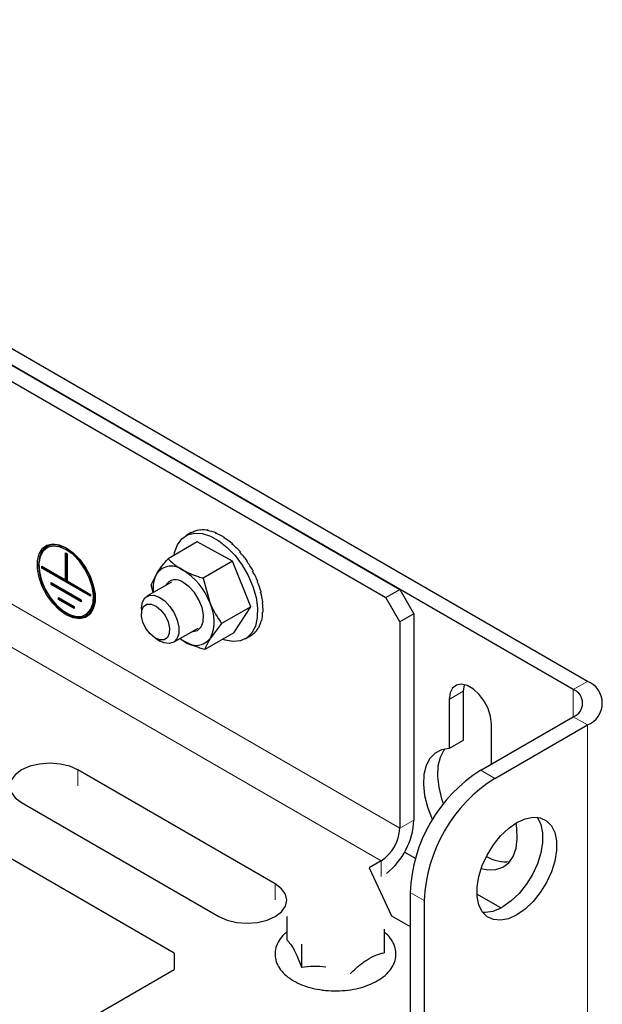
# Model space of a CAD drawing. Header units: millimetres. Extents: x 5 to 418, y 2 to 292.
# Tile 25 of 30: x 295 to 313, y 200 to 230. Entities that reach past the tile are written whole.
import ezdxf

# ---------------------------------------------------------------- set-up
doc = ezdxf.new("R2010")
doc.units = ezdxf.units.MM

msp = doc.modelspace()

# ---------------------------------------------------------------- linework, layer by layer
at = {"color": 7, "linetype": 'Continuous', "lineweight": 25}
for p, q in [((312.0547, 210.0464), (277.5762, 229.9504)), ((311.6304, 209.8015), (277.1519, 229.7055)), ((282.3703, 226.693), (306.412, 212.814)), ((281.9461, 226.448), (305.9877, 212.5691)), ((300.1351, 214.5226), (299.9719, 214.4284)), ((300.2113, 214.5607), (300.1943, 214.5509)), ((300.2113, 214.5607), (300.2125, 214.5584)), ((300.4144, 214.6081), (300.3974, 214.5983)), ((300.4144, 214.6081), (300.4173, 214.6003)), ((300.6414, 214.5928), (300.6244, 214.583)), ((300.6414, 214.5928), (300.6445, 214.5799)), ((300.8836, 214.5153), (300.8666, 214.5055)), ((300.8836, 214.5153), (300.8851, 214.4985)), ((300.3151, 214.2438), (299.4356, 213.736)), ((301.3763, 213.6593), (300.3151, 214.2438)), ((301.1316, 214.3787), (301.1146, 214.3689)), ((301.1316, 214.3787), (301.1302, 214.3597)), ((301.376, 214.1882), (301.359, 214.1784)), ((301.376, 214.1882), (301.3706, 214.1691)), ((296.3459, 213.9167), (296.3963, 213.8876)), ((296.3459, 213.1018), (296.3459, 213.9167)), ((296.3459, 213.9167), (296.3845, 213.8824)), ((296.3845, 213.8824), (296.3845, 213.0675)), ((296.3859, 213.8816), (296.3845, 213.8824)), ((296.3859, 213.8816), (296.3963, 213.8876)), ((296.3859, 213.0667), (296.3859, 213.8816)), ((296.3963, 213.8876), (296.3963, 213.0727)), ((301.6074, 213.9511), (301.5904, 213.9413)), ((301.6074, 213.9511), (301.5973, 213.9341)), ((301.3763, 213.6593), (300.4967, 213.1516)), ((301.928, 212.2937), (301.3763, 213.6593)), ((301.8168, 213.6765), (301.7998, 213.6667)), ((301.8168, 213.6765), (301.8023, 213.6635)), ((295.6395, 213.5096), (296.3459, 213.1018)), ((295.6395, 213.4514), (295.6395, 213.5096)), ((295.6395, 213.5096), (295.6781, 213.4753)), ((295.6395, 213.4514), (295.6781, 213.4737)), ((297.1027, 212.6067), (295.6395, 213.4514)), ((295.6781, 213.4753), (295.6781, 213.4737)), ((296.3845, 213.0675), (295.6781, 213.4753)), ((295.6781, 213.4737), (297.0923, 212.6573)), ((298.9261, 212.9548), (299.0987, 213.298)), ((301.9962, 213.375), (301.9793, 213.3652)), ((295.9223, 213.0197), (296.8198, 212.5016)), ((295.9223, 212.9615), (295.9223, 213.0197)), ((295.9609, 212.9854), (295.9223, 213.0197)), ((295.9223, 212.9615), (295.9609, 212.9838)), ((296.8198, 212.4433), (295.9223, 212.9615)), ((296.8095, 212.4956), (295.9609, 212.9854)), ((295.9609, 212.9854), (295.9609, 212.9838)), ((295.9609, 212.9838), (296.8095, 212.4939)), ((296.3459, 213.1018), (296.3845, 213.0675)), ((296.3859, 213.0667), (296.3963, 213.0727)), ((297.0923, 212.6589), (296.3859, 213.0667)), ((296.3963, 213.0727), (297.1027, 212.6649)), ((299.5411, 213.0365), (298.7995, 212.6084)), ((298.9871, 212.7167), (298.9261, 212.9548)), ((300.4967, 213.1516), (300.6905, 212.4214)), ((302.1388, 213.0582), (302.1218, 213.0484)), ((297.0923, 212.6589), (297.1027, 212.6649)), ((297.0923, 212.6573), (297.0923, 212.6589)), ((297.0923, 212.6573), (297.1027, 212.6067)), ((297.1027, 212.6649), (297.1027, 212.6067)), ((302.239, 212.7383), (302.222, 212.7285)), ((305.9877, 212.5691), (306.412, 212.814)), ((306.412, 212.814), (306.8362, 212.0792)), ((296.1344, 212.5706), (296.6077, 212.2974)), ((296.1344, 212.5124), (296.1344, 212.5706)), ((296.1731, 212.5363), (296.1344, 212.5706)), ((296.1344, 212.5124), (296.1731, 212.5347)), ((296.6077, 212.2392), (296.1344, 212.5124)), ((296.5973, 212.2914), (296.1731, 212.5363)), ((296.1731, 212.5363), (296.1731, 212.5347)), ((296.1731, 212.5347), (296.5973, 212.2898)), ((296.8095, 212.4956), (296.8198, 212.5016)), ((296.8095, 212.4939), (296.8095, 212.4956)), ((296.8198, 212.4433), (296.8095, 212.4939)), ((296.8198, 212.5016), (296.8198, 212.4433)), ((302.293, 212.4274), (302.276, 212.4176)), ((306.412, 211.8343), (305.9877, 212.5691)), ((296.5973, 212.2914), (296.6077, 212.2974)), ((296.5973, 212.2898), (296.5973, 212.2914)), ((296.6077, 212.2392), (296.5973, 212.2898)), ((296.6077, 212.2974), (296.6077, 212.2392)), ((298.6338, 212.2421), (298.6338, 212.0789)), ((301.928, 212.2937), (301.0484, 211.786)), ((301.4186, 211.5125), (301.928, 212.2937)), ((302.2987, 212.1377), (302.2817, 212.1279)), ((306.8362, 212.0792), (306.412, 211.8343)), ((306.8362, 212.0792), (306.8362, 205.8735)), ((301.0484, 211.786), (300.7116, 211.3479)), ((302.2559, 211.8802), (302.2389, 211.8704)), ((306.412, 211.8343), (306.412, 205.6285)), ((299.5995, 211.2227), (300.3411, 211.6509)), ((301.4186, 211.5125), (300.539, 211.0047)), ((302.0332, 211.4998), (302.0162, 211.49)), ((302.1662, 211.6648), (302.1493, 211.655)), ((299.058, 211.3441), (299.1994, 211.2624)), ((301.7618, 211.3279), (301.925, 211.4221)), ((308.3212, 209.7521), (308.3212, 208.2709)), ((307.8969, 209.5072), (307.8969, 208.026)), ((308.8444, 207.3768), (311.6304, 208.9851)), ((299.6237, 201.873), (287.6987, 208.7571)), ((309.1697, 207.5645), (309.1697, 208.7724)), ((309.2687, 207.1318), (312.0547, 208.7402)), ((308.3212, 208.2709), (307.8969, 208.026)), ((302.6643, 203.9548), (296.7246, 207.3837)), ((295.0276, 206.404), (300.9672, 202.9751)), ((305.8463, 204.6488), (305.4927, 204.4447)), ((306.8809, 204.7208), (306.5533, 204.91)), ((305.4927, 204.4447), (306.1657, 202.9948)), ((306.7231, 203.7025), (306.7231, 199.2932)), ((307.1474, 203.4576), (307.1474, 199.0483)), ((309.4506, 203.2374), (308.7327, 203.6518)), ((303.0105, 202.9741), (303.0105, 202.2714)), ((306.1657, 202.9948), (306.7231, 202.673)), ((305.9385, 202.591), (305.9385, 201.8884)), ((303.4552, 202.1464), (303.4552, 201.4438)), ((299.6237, 201.873), (299.6237, 201.3831)), ((283.6785, 192.1781), (299.6237, 201.3831))]:
    msp.add_line(p, q, dxfattribs=at)
at = {"color": 7, "linetype": 'Continuous', "lineweight": 18}
for p, q in [((306.412, 205.6285), (281.5218, 219.9973)), ((280.9561, 219.0175), (305.8463, 204.6488)), ((312.0547, 210.0464), (311.6304, 209.8015)), ((308.3212, 209.7521), (307.8969, 209.5072)), ((311.6304, 208.9851), (311.6304, 209.8015)), ((311.6304, 208.9851), (312.0547, 208.7402)), ((312.0547, 208.7402), (312.0547, 199.7698)), ((296.7246, 206.9101), (296.7246, 207.3837)), ((308.8444, 207.3768), (309.2687, 207.1318)), ((306.412, 205.6285), (306.8362, 205.8735)), ((305.8463, 204.1752), (305.8463, 204.6488)), ((302.6643, 203.4812), (302.6643, 203.9548)), ((307.1474, 203.4576), (306.7231, 203.7025))]:
    msp.add_line(p, q, dxfattribs=at)
at = {"color": 7, "linetype": 'Continuous', "lineweight": 25, "flags": 128}
for points in [[(299.6188, 213.8418), (299.6346, 213.9232), (299.718, 214.1547), (299.8484, 214.3339), (300.0205, 214.4535), (300.2273, 214.5086), (300.4603, 214.497), (300.7099, 214.4191), (300.9659, 214.2781), (301.2179, 214.0797), (301.4555, 213.8322), (301.669, 213.5457), (301.8497, 213.2318), (301.9901, 212.9034), (302.0845, 212.574), (302.1291, 212.257), (302.122, 211.9655), (302.0636, 211.7113), (301.9561, 211.5049), (301.804, 211.3547), (301.6136, 211.2669), (301.3926, 211.2451), (301.1501, 211.2901), (301.0772, 211.3154)], [(300.1351, 214.5226), (300.1446, 214.528), (300.2113, 214.5607)], [(296.1621, 214.1576), (296.3711, 214.0663), (296.58, 213.9164), (296.7768, 213.7166), (296.95, 213.4785), (297.0895, 213.216), (297.1873, 212.9444), (297.2377, 212.6793), (297.2377, 212.4363), (297.1873, 212.2294), (297.0895, 212.0707), (296.95, 211.9693), (296.7768, 211.9313), (296.58, 211.9587), (296.3711, 212.05), (296.1621, 212.1999), (295.9653, 212.3997), (295.7921, 212.6377), (295.6526, 212.9002), (295.5548, 213.1719), (295.5044, 213.4369), (295.5044, 213.68), (295.5548, 213.8869), (295.6526, 214.0456), (295.7921, 214.1469), (295.9653, 214.185), (296.1621, 214.1576)], [(295.5633, 213.7844), (295.5367, 213.5561), (295.5633, 213.2971), (295.6416, 213.0235), (295.7666, 212.7526), (295.9305, 212.5015), (296.123, 212.2858), (296.3319, 212.1191), (296.5442, 212.012), (296.7465, 211.9711), (296.9261, 211.9991), (297.0717, 212.0941), (297.1741, 212.2501), (297.227, 212.4575), (297.227, 212.7031), (297.1741, 212.9716), (297.0717, 213.2459), (296.9261, 213.509), (296.7465, 213.7443), (296.5442, 213.937), (296.3319, 214.075), (296.123, 214.1496), (295.9305, 214.1561), (295.7666, 214.0941), (295.6416, 213.9676), (295.5633, 213.7844)], [(295.5647, 213.7832), (295.5381, 213.5553), (295.5647, 213.2967), (295.6429, 213.0236), (295.7677, 212.7531), (295.9313, 212.5024), (296.1234, 212.2871), (296.332, 212.1207), (296.5439, 212.0138), (296.7459, 211.973), (296.9252, 212.0008), (297.0705, 212.0957), (297.1728, 212.2515), (297.2256, 212.4585), (297.2256, 212.7037), (297.1728, 212.9717), (297.0705, 213.2456), (296.9252, 213.5083), (296.7459, 213.7432), (296.5439, 213.9355), (296.332, 214.0733), (296.1234, 214.1478), (295.9313, 214.1543), (295.7677, 214.0924), (295.6429, 213.9661), (295.5647, 213.7832)], [(296.5756, 213.8601), (296.3711, 214.0081), (296.1665, 214.0963), (295.9748, 214.1193), (295.8079, 214.0757), (295.6765, 213.9681), (295.5887, 213.8033), (295.5501, 213.5917), (295.563, 213.3466), (295.6267, 213.0834), (295.7372, 212.8185), (295.8875, 212.5688), (296.0682, 212.3497), (296.268, 212.1752), (296.4742, 212.0562), (296.6739, 212.0001), (296.8546, 212.0105), (297.0049, 212.0867), (297.1154, 212.224), (297.1791, 212.4137), (297.1921, 212.6438), (297.1534, 212.9), (297.0656, 213.1662), (296.9342, 213.4255), (296.7674, 213.6618), (296.5756, 213.8601)], [(300.1603, 211.5465), (300.1786, 211.5463), (300.3244, 211.5827), (300.433, 211.6849), (300.4946, 211.8437), (300.5039, 212.0452), (300.46, 212.2713), (300.3668, 212.502), (300.2326, 212.7168), (300.0692, 212.8966), (299.8913, 213.0255)], [(298.6338, 212.2421), (298.6339, 212.2565), (298.6627, 212.4317), (298.7393, 212.5611), (298.8566, 212.6331), (299.0045, 212.6413), (299.1697, 212.5851), (299.3375, 212.4694), (299.4931, 212.3044), (299.6226, 212.105), (299.7144, 211.8886), (299.7606, 211.6747), (299.7568, 211.4822), (299.7036, 211.3282), (299.6056, 211.2264), (299.4714, 211.1858), (299.3131, 211.2101), (299.1994, 211.2624)], [(299.0381, 211.3561), (298.8944, 211.4765), (298.7704, 211.6399), (298.6811, 211.8268), (298.6372, 212.0146), (298.6442, 212.1805), (298.701, 212.3047), (298.8009, 212.3721), (298.9319, 212.3745), (299.078, 212.3118), (299.2218, 212.1914), (299.3458, 212.0279), (299.4351, 211.841), (299.4789, 211.6533), (299.472, 211.4873), (299.4151, 211.3632), (299.3152, 211.2958), (299.1843, 211.2933), (299.0381, 211.3561)], [(302.0162, 211.49), (301.9687, 211.4506), (301.925, 211.4221)], [(299.7928, 211.3343), (299.8062, 211.3248), (299.9263, 211.2495)], [(309.1697, 208.7724), (309.1439, 208.9943), (309.0687, 209.228), (308.95, 209.4546), (308.7977, 209.6557), (308.6239, 209.8149), (308.4427, 209.9195), (308.2689, 209.9609), (308.1165, 209.9358), (307.9979, 209.8462), (307.9227, 209.6993), (307.8969, 209.5072)], [(308.3486, 209.9497), (308.3469, 209.9443), (308.3212, 209.7521)], [(307.8969, 208.026), (307.6686, 207.9917), (307.4719, 207.8922), (307.3137, 207.7311), (307.1999, 207.5143), (307.1347, 207.2496), (307.1203, 206.9468), (307.1574, 206.6168), (307.2446, 206.2717), (307.3786, 205.9239), (307.3974, 205.8831)], [(307.7683, 208.0154), (307.738, 207.976), (307.6242, 207.7592), (307.559, 207.4946), (307.5446, 207.1918), (307.5817, 206.8618), (307.6688, 206.5166), (307.7236, 206.3598)], [(296.7246, 207.3837), (296.4761, 207.4938), (296.1867, 207.563), (295.8761, 207.5866), (295.5655, 207.563), (295.2761, 207.4938), (295.0276, 207.3837), (294.8368, 207.2402), (294.717, 207.0732), (294.6761, 206.8939), (294.717, 206.7146), (294.8368, 206.5475), (295.0276, 206.404)], [(310.1833, 203.1992), (309.9334, 203.0246), (309.6834, 202.9106), (309.4444, 202.8623), (309.2268, 202.8818), (309.04, 202.9682), (308.8923, 203.1177), (308.7901, 203.3238), (308.7379, 203.5774), (308.7379, 203.8676), (308.7901, 204.1817), (308.8923, 204.5058), (309.04, 204.8258), (309.2268, 205.1278), (309.4444, 205.3985), (309.6834, 205.6262), (309.9334, 205.8008), (310.1833, 205.9148), (310.4223, 205.9631), (310.6399, 205.9436), (310.8267, 205.8572), (310.9744, 205.7077), (311.0766, 205.5016), (311.1289, 205.2479), (311.1289, 204.9577), (311.0766, 204.6437), (310.9744, 204.3196), (310.8267, 203.9996), (310.6399, 203.6976), (310.4223, 203.4268), (310.1833, 203.1992)], [(310.5443, 205.9609), (310.5501, 205.9526), (310.6523, 205.7465), (310.7046, 205.4929), (310.7046, 205.2027), (310.6523, 204.8886), (310.5501, 204.5645), (310.4024, 204.2445), (310.2157, 203.9425), (309.998, 203.6718), (309.759, 203.4441), (309.5091, 203.2695)], [(308.8615, 204.4223), (309.0606, 204.3805), (309.3002, 204.3854), (309.5119, 204.4564), (309.688, 204.5908), (309.822, 204.7838), (309.9092, 205.0283), (309.9462, 205.3155), (309.9319, 205.6349), (309.9087, 205.7863)], [(300.9672, 202.9751), (301.2158, 202.865), (301.5052, 202.7958), (301.8158, 202.7722), (302.1264, 202.7958), (302.4158, 202.865), (302.6643, 202.9751), (302.855, 203.1186), (302.9749, 203.2857), (303.0158, 203.465), (302.9749, 203.6443), (302.855, 203.8113), (302.6643, 203.9548)]]:
    msp.add_lwpolyline(points, dxfattribs=at)
at = {"color": 7, "linetype": 'Continuous', "lineweight": 25}
for centre, radius, start, end in [((300.4965, 213.84), 0.7724, 96.1038, 113.03008), ((300.4978, 213.6454), 0.9582, 81.38409, 96.01547), ((300.4338, 213.3228), 1.2745, 69.33543, 81.39852), ((300.2683, 212.9148), 1.6995, 59.47044, 69.38788), ((300.0097, 212.4914), 2.1785, 51.15745, 59.52245), ((299.7111, 212.1286), 2.6301, 43.86279, 51.20169), ((299.4527, 211.8842), 2.9668, 37.16739, 43.89894), ((299.3242, 211.7877), 3.108, 30.71209, 37.19814), ((299.9029, 212.8519), 0.9196, 150.98282, 188.24849), ((299.5405, 212.9554), 0.559, 52.07787, 142.20636), ((298.849, 211.7193), 1.9707, 20.86893, 58.3193), ((299.3857, 211.8226), 3.0176, 24.1706, 30.7434), ((299.6665, 212.7473), 0.3577, 51.05941, 148.86737), ((299.6549, 211.9393), 2.7048, 17.18023, 24.20817), ((300.0874, 212.0664), 2.2349, 9.29631, 17.23139), ((299.5997, 211.863), 1.2254, 335.14657, 27.10931), ((300.5977, 212.1408), 1.701, 359.89513, 9.36638), ((301.0787, 212.1281), 1.203, 348.10594, 359.98948), ((301.4387, 212.0376), 0.8176, 332.86591, 348.19513), ((301.6336, 211.9196), 0.5796, 313.57826, 332.82994), ((300.2699, 211.6905), 0.559, 232.07787, 322.20636), ((311.8068, 209.3933), 0.6986, 290.78354, 69.21646), ((311.4755, 209.3933), 0.4366, 290.78301, 69.21699), ((311.2959, 203.5119), 4.5767, 122.38682, 177.6132), ((311.7202, 203.267), 4.5768, 122.3871, 177.61296), ((304.6499, 205.9844), 2.1891, 308.51132, 357.09608), ((305.1838, 205.6844), 1.2294, 302.60556, 357.3943), ((309.5959, 205.7743), 1.1512, 239.74574, 276.31943), ((308.961, 204.1158), 1.0083, 266.43049, 302.9301)]:
    msp.add_arc(centre, radius, start, end, dxfattribs=at)
for points, knots in [([(299.0987, 213.298), (299.1049, 213.3074), (299.1555, 213.3842), (299.2653, 213.5325), (299.3764, 213.6652), (299.4356, 213.736)], [0, 0, 0, 0, 0.0608114, 0.4992808, 1, 1, 1, 1]), ([(299.4356, 213.736), (299.4843, 213.6895), (299.5852, 213.593), (299.7374, 213.4813), (299.842, 213.4208), (299.884, 213.3964)], [0, 0, 0, 0, 0.3580154, 0.7416121, 1, 1, 1, 1]), ([(299.884, 213.3964), (299.9568, 213.3595), (300.1074, 213.2832), (300.3148, 213.2077), (300.4474, 213.1668), (300.4967, 213.1516)], [0, 0, 0, 0, 0.3699021, 0.7657443, 1, 1, 1, 1]), ([(300.6905, 212.4214), (300.6971, 212.4052), (300.7894, 212.1801), (300.9237, 211.9757), (301.0484, 211.786)], [0, 0, 0, 0, 0.071662, 1, 1, 1, 1]), ([(299.9263, 211.2495), (299.8827, 211.2719), (299.8351, 211.2963), (299.7941, 211.3302), (299.7906, 211.3331)], [0, 0, 0, 0, 0.9142709, 1, 1, 1, 1]), ([(300.539, 211.0047), (300.4896, 211.0197), (300.2788, 211.0836), (300.0791, 211.1776), (299.9263, 211.2495)], [0, 0, 0, 0, 0.2344394, 1, 1, 1, 1]), ([(300.7116, 211.3479), (300.7057, 211.3388), (300.6359, 211.2313), (300.5853, 211.113), (300.539, 211.0047)], [0, 0, 0, 0, 0.0850615, 1, 1, 1, 1]), ([(303.0105, 202.5057), (302.9841, 202.486), (302.891, 202.4164), (302.7707, 202.2611), (302.671, 202.0487), (302.6437, 201.8267), (302.6841, 201.6119), (302.7862, 201.4115), (302.9446, 201.2295), (303.1552, 201.0693), (303.4116, 200.9359), (303.6988, 200.836), (303.9283, 200.7857), (304.0577, 200.7676), (304.085, 200.7638)], [0, 0, 0, 0, 0.0362836, 0.1281361, 0.2130755, 0.292783, 0.3706451, 0.450951, 0.5380853, 0.6348413, 0.7413031, 0.8557741, 0.9696336, 1, 1, 1, 1]), ([(304.085, 200.7638), (304.1437, 200.7572), (304.3145, 200.7381), (304.5991, 200.7353), (304.9318, 200.767), (305.2499, 200.8354), (305.543, 200.9383), (305.8019, 201.0741), (306.0174, 201.2405), (306.1795, 201.4344), (306.2777, 201.6487), (306.3053, 201.8701), (306.2651, 202.0855), (306.1617, 202.284), (306.0472, 202.4264), (305.9611, 202.49), (305.9385, 202.5067)], [0, 0, 0, 0, 0.0506385, 0.1473268, 0.243352, 0.336649, 0.425561, 0.5089184, 0.58622, 0.6575608, 0.7235323, 0.7854403, 0.8459167, 0.9082894, 0.9759657, 1, 1, 1, 1]), ([(303.0105, 202.2714), (303.0484, 202.2305), (303.1343, 202.1375), (303.244, 201.9517), (303.3536, 201.7159), (303.4198, 201.5385), (303.4552, 201.4438)], [0, 0, 0, 0, 0.1763567, 0.4001213, 0.6798279, 1, 1, 1, 1]), ([(304.9191, 201.2522), (305.001, 201.3322), (305.1592, 201.4868), (305.4149, 201.6777), (305.6746, 201.8152), (305.8535, 201.8648), (305.9385, 201.8884)], [0, 0, 0, 0, 0.2816765, 0.544074, 0.7832908, 1, 1, 1, 1]), ([(304.1871, 201.4548), (304.063, 201.4657), (303.8186, 201.487), (303.575, 201.458), (303.4552, 201.4438)], [0, 0, 0, 0, 0.507957, 1, 1, 1, 1])]:
    msp.add_open_spline(points, degree=3, knots=knots, dxfattribs=at)

doc.saveas('drawing.dxf')
